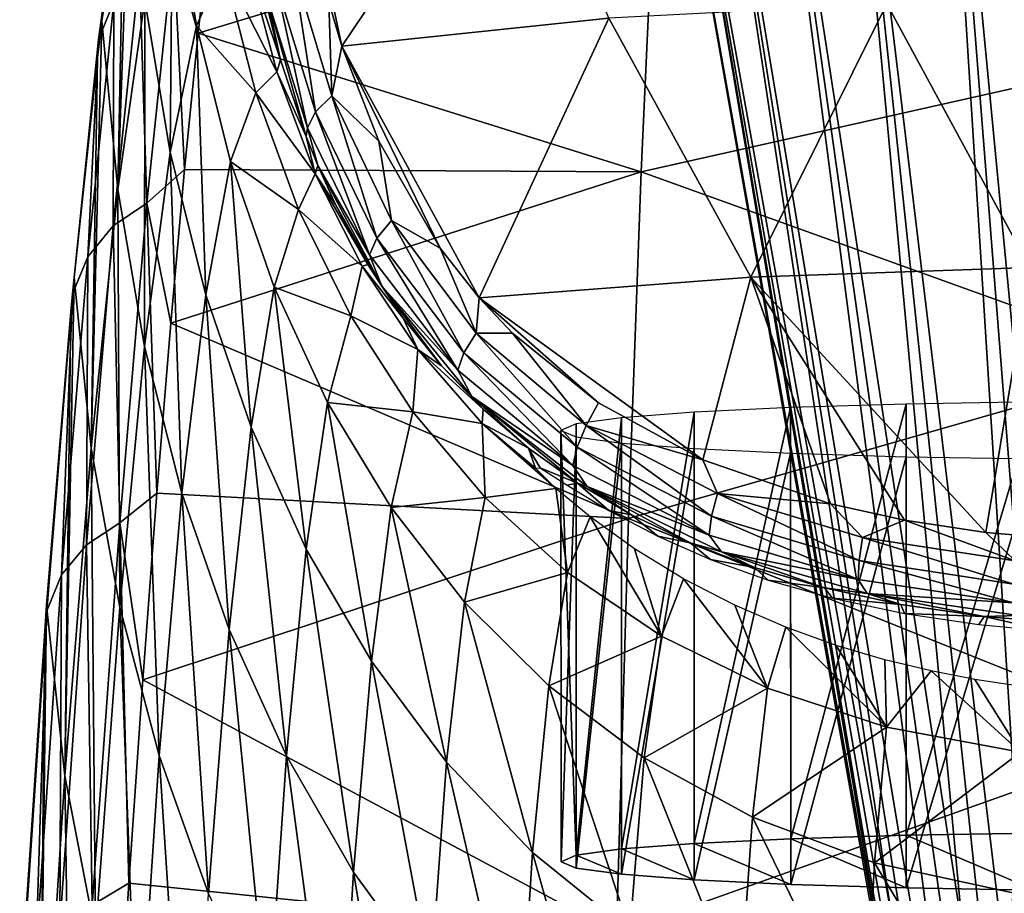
# Model space of a CAD drawing. Header units: millimetres. Extents: x -146 to 149, y -375 to 194.
# Tile 20 of 41: x -23 to -3, y 134 to 151. Entities that reach past the tile are written whole.
import ezdxf

# ---------------------------------------------------------------- set-up
doc = ezdxf.new("R2010")
doc.units = ezdxf.units.MM
doc.header["$LTSCALE"] = 309.490804
for name, color, linetype in [('102', 7, 'CONTINUOUS'), ('103', 7, 'CONTINUOUS'), ('105', 7, 'CONTINUOUS'), ('111', 7, 'CONTINUOUS'), ('119', 7, 'CONTINUOUS'), ('120', 7, 'CONTINUOUS'), ('121', 7, 'CONTINUOUS'), ('127', 7, 'CONTINUOUS')]:
    doc.layers.add(name, color=color, linetype=linetype)

msp = doc.modelspace()

# ---------------------------------------------------------------- linework, layer by layer
at = {"layer": '102', "color": 7, "linetype": 'CONTINUOUS', "true_color": 0xa2afbf}
for points in [[(-17.244, 155.293, 238.509), (-16.311, 150.901, 241.169), (-12.915, 155.955, 240.196), (-17.244, 155.293, 238.509)], [(-16.311, 150.901, 241.169), (-11.056, 151.452, 243.046), (-12.915, 155.955, 240.196), (-16.311, 150.901, 241.169)], [(-16.569, 151.766, 240.673), (-16.311, 150.901, 241.169), (-17.244, 155.293, 238.509), (-16.569, 151.766, 240.673)], [(-5.588, 151.734, 244.205), (-11.056, 151.452, 243.046), (-8.263, 146.357, 245.414), (-5.588, 151.734, 244.205)], [(-2.775, 146.541, 246.169), (-5.588, 151.734, 244.205), (-8.263, 146.357, 245.414), (-2.775, 146.541, 246.169)], [(-0.005, 151.829, 244.595), (-5.588, 151.734, 244.205), (-2.775, 146.541, 246.169), (-0.005, 151.829, 244.595)], [(-11.056, 151.452, 243.046), (-16.311, 150.901, 241.169), (-13.611, 145.947, 243.924), (-11.056, 151.452, 243.046)], [(-8.263, 146.357, 245.414), (-11.056, 151.452, 243.046), (-13.611, 145.947, 243.924), (-8.263, 146.357, 245.414)], [(-13.611, 145.947, 243.924), (-16.311, 150.901, 241.169), (-14.376, 146.924, 243.375), (-13.611, 145.947, 243.924)], [(-14.376, 146.924, 243.375), (-16.311, 150.901, 241.169), (-15.581, 149.029, 242.215), (-14.376, 146.924, 243.375)], [(-2.775, 146.541, 246.169), (-8.263, 146.357, 245.414), (-3.64, 141.324, 246.992), (-2.775, 146.541, 246.169)], [(-1.891, 141.174, 247.13), (-2.775, 146.541, 246.169), (-3.64, 141.324, 246.992), (-1.891, 141.174, 247.13)], [(-8.263, 146.357, 245.414), (-13.611, 145.947, 243.924), (-9.209, 142.759, 245.887), (-8.263, 146.357, 245.414)], [(-6.698, 141.893, 246.522), (-8.263, 146.357, 245.414), (-9.209, 142.759, 245.887), (-6.698, 141.893, 246.522)], [(-3.64, 141.324, 246.992), (-8.263, 146.357, 245.414), (-5.242, 141.567, 246.783), (-3.64, 141.324, 246.992)], [(-5.242, 141.567, 246.783), (-8.263, 146.357, 245.414), (-6.698, 141.893, 246.522), (-5.242, 141.567, 246.783)], [(-9.209, 142.759, 245.887), (-13.611, 145.947, 243.924), (-11.265, 143.882, 245.149), (-9.209, 142.759, 245.887)], [(-11.265, 143.882, 245.149), (-13.611, 145.947, 243.924), (-12.956, 145.252, 244.323), (-11.265, 143.882, 245.149)]]:
    msp.add_3dface(points, dxfattribs=at)
at = {"layer": '103', "color": 7, "linetype": 'CONTINUOUS', "true_color": 0xa2afbf}
for points in [[(0.011, 155.609, 117.123), (0.011, 150.769, 93.675), (-10.175, 153.88, 110.788), (0.011, 155.609, 117.123)], [(-10.175, 153.88, 110.788), (-10.424, 148.428, 86.37), (-19.141, 151.16, 104.194), (-10.175, 153.88, 110.788)], [(-18.884, 153.512, 116.186), (-10.175, 153.88, 110.788), (-19.141, 151.16, 104.194), (-18.884, 153.512, 116.186)], [(-10.175, 153.88, 110.788), (0.011, 150.769, 93.675), (-10.424, 148.428, 86.37), (-10.175, 153.88, 110.788)], [(-19.141, 151.16, 104.194), (-10.424, 148.428, 86.37), (-19.405, 148.472, 92.267), (-19.141, 151.16, 104.194)], [(0.011, 150.769, 93.675), (0.011, 144.667, 70.523), (-10.424, 148.428, 86.37), (0.011, 150.769, 93.675)], [(-19.405, 148.472, 92.267), (-10.424, 148.428, 86.37), (-19.675, 145.451, 80.413), (-19.405, 148.472, 92.267)], [(-10.424, 148.428, 86.37), (-10.669, 141.606, 62.298), (-19.675, 145.451, 80.413), (-10.424, 148.428, 86.37)], [(-10.424, 148.428, 86.37), (0.011, 144.667, 70.523), (-10.669, 141.606, 62.298), (-10.424, 148.428, 86.37)], [(-19.675, 145.451, 80.413), (-10.669, 141.606, 62.298), (-19.949, 142.101, 68.641), (-19.675, 145.451, 80.413)], [(0.011, 144.667, 70.523), (0.012, 137.327, 47.731), (-10.669, 141.606, 62.298), (0.011, 144.667, 70.523)], [(-19.949, 142.101, 68.641), (-10.669, 141.606, 62.298), (-20.225, 138.424, 56.962), (-19.949, 142.101, 68.641)], [(-10.669, 141.606, 62.298), (-10.911, 133.438, 38.648), (-20.225, 138.424, 56.962), (-10.669, 141.606, 62.298)], [(-10.669, 141.606, 62.298), (0.012, 137.327, 47.731), (-10.911, 133.438, 38.648), (-10.669, 141.606, 62.298)], [(-20.225, 138.424, 56.962), (-10.911, 133.438, 38.648), (-20.502, 134.424, 45.385), (-20.225, 138.424, 56.962)], [(0.012, 137.327, 47.731), (0.012, 128.771, 25.368), (-10.911, 133.438, 38.648), (0.012, 137.327, 47.731)], [(-20.502, 134.424, 45.385), (-10.911, 133.438, 38.648), (-20.779, 130.104, 33.917), (-20.502, 134.424, 45.385)]]:
    msp.add_3dface(points, dxfattribs=at)
at = {"layer": '105', "color": 7, "linetype": 'CONTINUOUS', "true_color": 0xa2afbf}
for points in [[(-20.187, 151.812, 146.364), (-20.477, 155.028, 146.002), (-20.721, 148.083, 121.377), (-20.187, 151.812, 146.364)], [(-20.721, 148.083, 121.377), (-20.477, 155.028, 146.002), (-20.593, 154.386, 140.726), (-20.721, 148.083, 121.377)], [(-21.031, 151.394, 120.811), (-20.721, 148.083, 121.377), (-20.593, 154.386, 140.726), (-21.031, 151.394, 120.811)], [(-19.688, 148.806, 146.702), (-19.646, 154.177, 171.531), (-20.187, 151.812, 146.364), (-19.688, 148.806, 146.702)], [(-19.172, 151.303, 171.686), (-19.646, 154.177, 171.531), (-19.688, 148.806, 146.702), (-19.172, 151.303, 171.686)], [(-19.172, 151.303, 171.686), (-18.648, 152.481, 196.797), (-19.646, 154.177, 171.531), (-19.172, 151.303, 171.686)], [(-18.001, 149.985, 196.785), (-18.648, 152.481, 196.797), (-19.172, 151.303, 171.686), (-18.001, 149.985, 196.785)], [(-18.168, 152.578, 221.99), (-18.648, 152.481, 196.797), (-17.589, 150.394, 221.851), (-18.168, 152.578, 221.99)], [(-18.648, 152.481, 196.797), (-18.001, 149.985, 196.785), (-17.589, 150.394, 221.851), (-18.648, 152.481, 196.797)], [(-18.168, 152.578, 221.99), (-17.589, 150.394, 221.851), (-17.517, 150.633, 239.219), (-18.168, 152.578, 221.99)], [(-17.942, 152.336, 238.25), (-18.168, 152.578, 221.99), (-17.517, 150.633, 239.219), (-17.942, 152.336, 238.25)], [(-20.192, 144.99, 121.908), (-20.187, 151.812, 146.364), (-20.721, 148.083, 121.377), (-20.192, 144.99, 121.908)], [(-19.688, 148.806, 146.702), (-20.187, 151.812, 146.364), (-20.192, 144.99, 121.908), (-19.688, 148.806, 146.702)], [(-20.721, 148.083, 121.377), (-21.031, 151.394, 120.811), (-21.247, 142.989, 96.641), (-20.721, 148.083, 121.377)], [(-21.247, 142.989, 96.641), (-21.031, 151.394, 120.811), (-21.12, 150.673, 116.752), (-21.247, 142.989, 96.641)], [(-18.99, 146.003, 147.016), (-19.172, 151.303, 171.686), (-19.688, 148.806, 146.702), (-18.99, 146.003, 147.016)], [(-18.503, 148.631, 171.829), (-18.001, 149.985, 196.785), (-19.172, 151.303, 171.686), (-18.503, 148.631, 171.829)], [(-18.503, 148.631, 171.829), (-19.172, 151.303, 171.686), (-18.99, 146.003, 147.016), (-18.503, 148.631, 171.829)], [(-21.58, 146.349, 95.863), (-21.247, 142.989, 96.641), (-21.12, 150.673, 116.752), (-21.58, 146.349, 95.863)], [(-17.517, 150.633, 239.219), (-17.589, 150.394, 221.851), (-17.011, 149.121, 240.036), (-17.517, 150.633, 239.219)], [(-17.589, 150.394, 221.851), (-18.001, 149.985, 196.785), (-16.838, 148.391, 221.723), (-17.589, 150.394, 221.851)], [(-17.589, 150.394, 221.851), (-16.838, 148.391, 221.723), (-17.011, 149.121, 240.036), (-17.589, 150.394, 221.851)], [(-17.165, 147.688, 196.772), (-18.001, 149.985, 196.785), (-18.503, 148.631, 171.829), (-17.165, 147.688, 196.772)], [(-18.001, 149.985, 196.785), (-17.165, 147.688, 196.772), (-16.838, 148.391, 221.723), (-18.001, 149.985, 196.785)], [(-17.011, 149.121, 240.036), (-16.838, 148.391, 221.723), (-16.782, 148.553, 240.336), (-17.011, 149.121, 240.036)], [(-19.459, 142.104, 122.403), (-19.688, 148.806, 146.702), (-20.192, 144.99, 121.908), (-19.459, 142.104, 122.403)], [(-18.99, 146.003, 147.016), (-19.688, 148.806, 146.702), (-19.459, 142.104, 122.403), (-18.99, 146.003, 147.016)], [(-18.098, 143.4, 147.308), (-18.503, 148.631, 171.829), (-18.99, 146.003, 147.016), (-18.098, 143.4, 147.308)], [(-17.643, 146.158, 171.96), (-17.165, 147.688, 196.772), (-18.503, 148.631, 171.829), (-17.643, 146.158, 171.96)], [(-17.643, 146.158, 171.96), (-18.503, 148.631, 171.829), (-18.098, 143.4, 147.308), (-17.643, 146.158, 171.96)], [(-16.782, 148.553, 240.336), (-16.838, 148.391, 221.723), (-16.435, 147.786, 240.734), (-16.782, 148.553, 240.336)], [(-16.838, 148.391, 221.723), (-17.165, 147.688, 196.772), (-15.915, 146.569, 221.605), (-16.838, 148.391, 221.723)], [(-16.838, 148.391, 221.723), (-15.915, 146.569, 221.605), (-15.799, 146.603, 241.341), (-16.838, 148.391, 221.723)], [(-16.435, 147.786, 240.734), (-16.838, 148.391, 221.723), (-15.799, 146.603, 241.341), (-16.435, 147.786, 240.734)], [(-20.683, 139.857, 97.368), (-20.721, 148.083, 121.377), (-21.247, 142.989, 96.641), (-20.683, 139.857, 97.368)], [(-20.192, 144.99, 121.908), (-20.721, 148.083, 121.377), (-20.683, 139.857, 97.368), (-20.192, 144.99, 121.908)], [(-16.137, 145.593, 196.76), (-17.165, 147.688, 196.772), (-17.643, 146.158, 171.96), (-16.137, 145.593, 196.76)], [(-17.165, 147.688, 196.772), (-16.137, 145.593, 196.76), (-15.915, 146.569, 221.605), (-17.165, 147.688, 196.772)], [(-15.915, 146.569, 221.605), (-16.137, 145.593, 196.76), (-14.819, 144.929, 221.498), (-15.915, 146.569, 221.605)], [(-15.799, 146.603, 241.341), (-15.915, 146.569, 221.605), (-15.103, 145.55, 241.881), (-15.799, 146.603, 241.341)], [(-15.915, 146.569, 221.605), (-14.819, 144.929, 221.498), (-15.103, 145.55, 241.881), (-15.915, 146.569, 221.605)], [(-21.247, 142.989, 96.641), (-21.58, 146.349, 95.863), (-21.76, 136.537, 72.229), (-21.247, 142.989, 96.641)], [(-21.76, 136.537, 72.229), (-21.58, 146.349, 95.863), (-21.643, 145.672, 92.986), (-21.76, 136.537, 72.229)], [(-17.013, 140.998, 147.576), (-17.643, 146.158, 171.96), (-18.098, 143.4, 147.308), (-17.013, 140.998, 147.576)], [(-16.591, 143.886, 172.08), (-16.137, 145.593, 196.76), (-17.643, 146.158, 171.96), (-16.591, 143.886, 172.08)], [(-16.591, 143.886, 172.08), (-17.643, 146.158, 171.96), (-17.013, 140.998, 147.576), (-16.591, 143.886, 172.08)], [(-18.529, 139.418, 122.863), (-18.99, 146.003, 147.016), (-19.459, 142.104, 122.403), (-18.529, 139.418, 122.863)], [(-18.098, 143.4, 147.308), (-18.99, 146.003, 147.016), (-18.529, 139.418, 122.863), (-18.098, 143.4, 147.308)], [(-22.12, 139.897, 71.241), (-21.76, 136.537, 72.229), (-21.643, 145.672, 92.986), (-22.12, 139.897, 71.241)], [(-14.915, 143.701, 196.748), (-16.137, 145.593, 196.76), (-16.591, 143.886, 172.08), (-14.915, 143.701, 196.748)], [(-16.137, 145.593, 196.76), (-14.915, 143.701, 196.748), (-14.819, 144.929, 221.498), (-16.137, 145.593, 196.76)], [(-15.103, 145.55, 241.881), (-14.819, 144.929, 221.498), (-14.348, 144.606, 242.372), (-15.103, 145.55, 241.881)], [(-19.908, 136.935, 98.046), (-20.192, 144.99, 121.908), (-20.683, 139.857, 97.368), (-19.908, 136.935, 98.046)], [(-19.459, 142.104, 122.403), (-20.192, 144.99, 121.908), (-19.908, 136.935, 98.046), (-19.459, 142.104, 122.403)], [(-14.819, 144.929, 221.498), (-14.915, 143.701, 196.748), (-13.548, 143.47, 221.402), (-14.819, 144.929, 221.498)], [(-14.819, 144.929, 221.498), (-13.548, 143.47, 221.402), (-13.53, 143.757, 242.825), (-14.819, 144.929, 221.498)], [(-14.348, 144.606, 242.372), (-14.819, 144.929, 221.498), (-13.53, 143.757, 242.825), (-14.348, 144.606, 242.372)], [(-15.731, 138.797, 147.822), (-16.591, 143.886, 172.08), (-17.013, 140.998, 147.576), (-15.731, 138.797, 147.822)], [(-15.343, 141.817, 172.189), (-14.915, 143.701, 196.748), (-16.591, 143.886, 172.08), (-15.343, 141.817, 172.189)], [(-15.343, 141.817, 172.189), (-16.591, 143.886, 172.08), (-15.731, 138.797, 147.822), (-15.343, 141.817, 172.189)], [(-13.53, 143.757, 242.825), (-13.548, 143.47, 221.402), (-12.641, 142.99, 243.25), (-13.53, 143.757, 242.825)], [(-13.495, 142.015, 196.737), (-14.915, 143.701, 196.748), (-15.343, 141.817, 172.189), (-13.495, 142.015, 196.737)], [(-14.915, 143.701, 196.748), (-13.495, 142.015, 196.737), (-13.548, 143.47, 221.402), (-14.915, 143.701, 196.748)], [(-17.404, 136.93, 123.29), (-18.098, 143.4, 147.308), (-18.529, 139.418, 122.863), (-17.404, 136.93, 123.29)], [(-17.013, 140.998, 147.576), (-18.098, 143.4, 147.308), (-17.404, 136.93, 123.29), (-17.013, 140.998, 147.576)], [(-13.548, 143.47, 221.402), (-13.495, 142.015, 196.737), (-12.101, 142.196, 221.307), (-13.548, 143.47, 221.402)], [(-13.548, 143.47, 221.402), (-12.101, 142.196, 221.307), (-12.13, 142.222, 221.413), (-13.548, 143.47, 221.402)], [(-13.548, 143.47, 221.402), (-12.13, 142.222, 221.413), (-12.499, 142.596, 223.72), (-13.548, 143.47, 221.402)], [(-12.641, 142.99, 243.25), (-13.548, 143.47, 221.402), (-12.499, 142.596, 223.72), (-12.641, 142.99, 243.25)], [(-21.156, 133.414, 73.148), (-21.247, 142.989, 96.641), (-21.76, 136.537, 72.229), (-21.156, 133.414, 73.148)], [(-20.683, 139.857, 97.368), (-21.247, 142.989, 96.641), (-21.156, 133.414, 73.148), (-20.683, 139.857, 97.368)], [(-11.673, 142.296, 243.653), (-12.641, 142.99, 243.25), (-12.411, 142.598, 226.136), (-11.673, 142.296, 243.653)], [(-12.411, 142.598, 226.136), (-12.641, 142.99, 243.25), (-12.499, 142.596, 223.72), (-12.411, 142.598, 226.136)], [(-11.88, 142.256, 228.418), (-11.673, 142.296, 243.653), (-12.411, 142.598, 226.136), (-11.88, 142.256, 228.418)], [(-13.495, 142.015, 196.737), (-11.869, 140.54, 196.726), (-12.101, 142.196, 221.307), (-13.495, 142.015, 196.737)], [(-12.101, 142.196, 221.307), (-11.869, 140.54, 196.726), (-11.429, 141.634, 219.453), (-12.101, 142.196, 221.307)], [(-11.062, 141.759, 230.336), (-11.673, 142.296, 243.653), (-11.88, 142.256, 228.418), (-11.062, 141.759, 230.336)], [(-10.614, 141.673, 244.036), (-11.673, 142.296, 243.653), (-11.062, 141.759, 230.336), (-10.614, 141.673, 244.036)], [(-18.934, 134.212, 98.678), (-19.459, 142.104, 122.403), (-19.908, 136.935, 98.046), (-18.934, 134.212, 98.678)], [(-18.529, 139.418, 122.863), (-19.459, 142.104, 122.403), (-18.934, 134.212, 98.678), (-18.529, 139.418, 122.863)], [(-13.896, 139.956, 172.286), (-13.495, 142.015, 196.737), (-15.343, 141.817, 172.189), (-13.896, 139.956, 172.286)], [(-11.869, 140.54, 196.726), (-13.495, 142.015, 196.737), (-13.896, 139.956, 172.286), (-11.869, 140.54, 196.726)], [(-14.251, 136.803, 148.043), (-15.343, 141.817, 172.189), (-15.731, 138.797, 147.822), (-14.251, 136.803, 148.043)], [(-13.896, 139.956, 172.286), (-15.343, 141.817, 172.189), (-14.251, 136.803, 148.043), (-13.896, 139.956, 172.286)], [(-11.869, 140.54, 196.726), (-10.023, 139.285, 196.716), (-11.429, 141.634, 219.453), (-11.869, 140.54, 196.726)], [(-11.429, 141.634, 219.453), (-10.023, 139.285, 196.716), (-10.552, 141.006, 217.881), (-11.429, 141.634, 219.453)], [(-10.096, 141.252, 231.882), (-10.614, 141.673, 244.036), (-11.062, 141.759, 230.336), (-10.096, 141.252, 231.882)], [(-9.457, 141.121, 244.398), (-10.614, 141.673, 244.036), (-10.096, 141.252, 231.882), (-9.457, 141.121, 244.398)], [(-9.061, 140.798, 233.129), (-9.457, 141.121, 244.398), (-10.096, 141.252, 231.882), (-9.061, 140.798, 233.129)], [(-8.195, 140.641, 244.734), (-9.457, 141.121, 244.398), (-9.061, 140.798, 233.129), (-8.195, 140.641, 244.734)], [(-16.083, 134.643, 123.681), (-17.013, 140.998, 147.576), (-17.404, 136.93, 123.29), (-16.083, 134.643, 123.681)], [(-15.731, 138.797, 147.822), (-17.013, 140.998, 147.576), (-16.083, 134.643, 123.681), (-15.731, 138.797, 147.822)], [(-10.552, 141.006, 217.881), (-10.023, 139.285, 196.716), (-9.587, 140.416, 216.612), (-10.552, 141.006, 217.881)], [(-7.926, 140.391, 234.191), (-8.195, 140.641, 244.734), (-9.061, 140.798, 233.129), (-7.926, 140.391, 234.191)], [(-12.241, 138.31, 172.371), (-11.869, 140.54, 196.726), (-13.896, 139.956, 172.286), (-12.241, 138.31, 172.371)], [(-10.023, 139.285, 196.716), (-11.869, 140.54, 196.726), (-12.241, 138.31, 172.371), (-10.023, 139.285, 196.716)], [(-6.816, 140.237, 245.039), (-8.195, 140.641, 244.734), (-7.926, 140.391, 234.191), (-6.816, 140.237, 245.039)], [(-10.023, 139.285, 196.716), (-7.939, 138.264, 196.707), (-9.587, 140.416, 216.612), (-10.023, 139.285, 196.716)], [(-9.587, 140.416, 216.612), (-7.939, 138.264, 196.707), (-8.583, 139.898, 215.586), (-9.587, 140.416, 216.612)], [(-6.655, 140.032, 235.115), (-6.816, 140.237, 245.039), (-7.926, 140.391, 234.191), (-6.655, 140.032, 235.115)], [(-5.311, 139.913, 245.304), (-6.816, 140.237, 245.039), (-6.655, 140.032, 235.115), (-5.311, 139.913, 245.304)], [(-21.76, 136.537, 72.229), (-22.12, 139.897, 71.241), (-22.258, 128.735, 48.214), (-21.76, 136.537, 72.229)], [(-22.258, 128.735, 48.214), (-22.12, 139.897, 71.241), (-22.158, 139.384, 69.502), (-22.258, 128.735, 48.214)], [(-12.562, 135.025, 148.24), (-13.896, 139.956, 172.286), (-14.251, 136.803, 148.043), (-12.562, 135.025, 148.24)], [(-12.241, 138.31, 172.371), (-13.896, 139.956, 172.286), (-12.562, 135.025, 148.24), (-12.241, 138.31, 172.371)], [(-8.583, 139.898, 215.586), (-7.939, 138.264, 196.707), (-7.574, 139.462, 214.761), (-8.583, 139.898, 215.586)], [(-5.241, 139.733, 235.889), (-5.311, 139.913, 245.304), (-6.655, 140.032, 235.115), (-5.241, 139.733, 235.889)], [(-3.673, 139.674, 245.514), (-5.311, 139.913, 245.304), (-5.241, 139.733, 235.889), (-3.673, 139.674, 245.514)], [(-20.334, 130.502, 74.005), (-20.683, 139.857, 97.368), (-21.156, 133.414, 73.148), (-20.334, 130.502, 74.005)], [(-19.908, 136.935, 98.046), (-20.683, 139.857, 97.368), (-20.334, 130.502, 74.005), (-19.908, 136.935, 98.046)], [(-3.776, 139.517, 236.464), (-3.673, 139.674, 245.514), (-5.241, 139.733, 235.889), (-3.776, 139.517, 236.464)], [(-2.401, 139.388, 236.82), (-3.673, 139.674, 245.514), (-3.776, 139.517, 236.464), (-2.401, 139.388, 236.82)], [(-1.901, 139.527, 245.655), (-3.673, 139.674, 245.514), (-2.401, 139.388, 236.82), (-1.901, 139.527, 245.655)], [(-22.65, 132.046, 47.028), (-22.258, 128.735, 48.214), (-22.158, 139.384, 69.502), (-22.65, 132.046, 47.028)], [(-17.764, 131.686, 99.265), (-18.529, 139.418, 122.863), (-18.934, 134.212, 98.678), (-17.764, 131.686, 99.265)], [(-17.404, 136.93, 123.29), (-18.529, 139.418, 122.863), (-17.764, 131.686, 99.265), (-17.404, 136.93, 123.29)], [(-7.939, 138.264, 196.707), (-5.595, 137.495, 196.7), (-7.574, 139.462, 214.761), (-7.939, 138.264, 196.707)], [(-7.574, 139.462, 214.761), (-5.595, 137.495, 196.7), (-6.584, 139.105, 214.105), (-7.574, 139.462, 214.761)], [(-10.361, 136.892, 172.443), (-10.023, 139.285, 196.716), (-12.241, 138.31, 172.371), (-10.361, 136.892, 172.443)], [(-7.939, 138.264, 196.707), (-10.023, 139.285, 196.716), (-10.361, 136.892, 172.443), (-7.939, 138.264, 196.707)], [(-6.584, 139.105, 214.105), (-5.595, 137.495, 196.7), (-5.629, 138.821, 213.588), (-6.584, 139.105, 214.105)], [(-14.564, 132.559, 124.038), (-15.731, 138.797, 147.822), (-16.083, 134.643, 123.681), (-14.564, 132.559, 124.038)], [(-14.251, 136.803, 148.043), (-15.731, 138.797, 147.822), (-14.564, 132.559, 124.038), (-14.251, 136.803, 148.043)], [(-5.629, 138.821, 213.588), (-5.595, 137.495, 196.7), (-4.718, 138.601, 213.188), (-5.629, 138.821, 213.588)], [(-5.595, 137.495, 196.7), (-2.961, 137.006, 196.696), (-4.718, 138.601, 213.188), (-5.595, 137.495, 196.7)], [(-4.718, 138.601, 213.188), (-2.961, 137.006, 196.696), (-3.861, 138.435, 212.886), (-4.718, 138.601, 213.188)], [(-3.861, 138.435, 212.886), (-2.961, 137.006, 196.696), (-3.068, 138.314, 212.664), (-3.861, 138.435, 212.886)], [(-10.647, 133.477, 148.411), (-12.241, 138.31, 172.371), (-12.562, 135.025, 148.24), (-10.647, 133.477, 148.411)], [(-10.361, 136.892, 172.443), (-12.241, 138.31, 172.371), (-10.647, 133.477, 148.411), (-10.361, 136.892, 172.443)], [(-8.235, 135.72, 172.502), (-7.939, 138.264, 196.707), (-10.361, 136.892, 172.443), (-8.235, 135.72, 172.502)], [(-5.595, 137.495, 196.7), (-7.939, 138.264, 196.707), (-8.235, 135.72, 172.502), (-5.595, 137.495, 196.7)], [(-5.832, 134.822, 172.548), (-5.595, 137.495, 196.7), (-8.235, 135.72, 172.502), (-5.832, 134.822, 172.548)], [(-2.961, 137.006, 196.696), (-5.595, 137.495, 196.7), (-5.832, 134.822, 172.548), (-2.961, 137.006, 196.696)], [(-3.108, 134.236, 172.577), (-2.961, 137.006, 196.696), (-5.832, 134.822, 172.548), (-3.108, 134.236, 172.577)], [(-19.31, 127.789, 74.804), (-19.908, 136.935, 98.046), (-20.334, 130.502, 74.005), (-19.31, 127.789, 74.804)], [(-18.934, 134.212, 98.678), (-19.908, 136.935, 98.046), (-19.31, 127.789, 74.804), (-18.934, 134.212, 98.678)], [(-16.398, 129.356, 99.805), (-17.404, 136.93, 123.29), (-17.764, 131.686, 99.265), (-16.398, 129.356, 99.805)], [(-16.083, 134.643, 123.681), (-17.404, 136.93, 123.29), (-16.398, 129.356, 99.805), (-16.083, 134.643, 123.681)], [(-12.837, 130.687, 124.357), (-14.251, 136.803, 148.043), (-14.564, 132.559, 124.038), (-12.837, 130.687, 124.357)], [(-12.562, 135.025, 148.24), (-14.251, 136.803, 148.043), (-12.837, 130.687, 124.357), (-12.562, 135.025, 148.24)], [(-8.481, 132.182, 148.554), (-10.361, 136.892, 172.443), (-10.647, 133.477, 148.411), (-8.481, 132.182, 148.554)], [(-8.235, 135.72, 172.502), (-10.361, 136.892, 172.443), (-8.481, 132.182, 148.554), (-8.235, 135.72, 172.502)], [(-21.607, 125.669, 49.314), (-21.76, 136.537, 72.229), (-22.258, 128.735, 48.214), (-21.607, 125.669, 49.314)], [(-21.156, 133.414, 73.148), (-21.76, 136.537, 72.229), (-21.607, 125.669, 49.314), (-21.156, 133.414, 73.148)], [(-6.027, 131.173, 148.664), (-8.235, 135.72, 172.502), (-8.481, 132.182, 148.554), (-6.027, 131.173, 148.664)], [(-5.832, 134.822, 172.548), (-8.235, 135.72, 172.502), (-6.027, 131.173, 148.664), (-5.832, 134.822, 172.548)], [(-10.885, 129.045, 124.637), (-12.562, 135.025, 148.24), (-12.837, 130.687, 124.357), (-10.885, 129.045, 124.637)], [(-10.647, 133.477, 148.411), (-12.562, 135.025, 148.24), (-10.885, 129.045, 124.637), (-10.647, 133.477, 148.411)], [(-14.836, 127.224, 100.299), (-16.083, 134.643, 123.681), (-16.398, 129.356, 99.805), (-14.836, 127.224, 100.299)], [(-14.564, 132.559, 124.038), (-16.083, 134.643, 123.681), (-14.836, 127.224, 100.299), (-14.564, 132.559, 124.038)], [(-3.229, 130.502, 148.737), (-5.832, 134.822, 172.548), (-6.027, 131.173, 148.664), (-3.229, 130.502, 148.737)], [(-3.108, 134.236, 172.577), (-5.832, 134.822, 172.548), (-3.229, 130.502, 148.737), (-3.108, 134.236, 172.577)]]:
    msp.add_3dface(points, dxfattribs=at)
at = {"layer": '111', "color": 7, "linetype": 'CONTINUOUS', "true_color": 0xa2afbf}
for points in [[(-21.097, 151.031, 114.248), (-21.031, 151.394, 120.811), (-20.582, 154.799, 137.714), (-21.097, 151.031, 114.248)], [(-21.097, 151.031, 114.248), (-20.582, 154.799, 137.714), (-20.796, 151.772, 114.103), (-21.097, 151.031, 114.248)], [(-21.031, 151.394, 120.811), (-20.593, 154.386, 140.726), (-20.582, 154.799, 137.714), (-21.031, 151.394, 120.811)], [(-18.884, 153.512, 116.186), (-19.141, 151.16, 104.194), (-19.621, 152.845, 113.876), (-18.884, 153.512, 116.186)], [(-20.146, 147.81, 90.548), (-20.29, 152.394, 113.975), (-19.621, 152.845, 113.876), (-20.146, 147.81, 90.548)], [(-19.405, 148.472, 92.267), (-20.146, 147.81, 90.548), (-19.621, 152.845, 113.876), (-19.405, 148.472, 92.267)], [(-19.141, 151.16, 104.194), (-19.405, 148.472, 92.267), (-19.621, 152.845, 113.876), (-19.141, 151.16, 104.194)], [(-20.81, 147.365, 90.671), (-20.796, 151.772, 114.103), (-20.29, 152.394, 113.975), (-20.81, 147.365, 90.671)], [(-20.81, 147.365, 90.671), (-20.29, 152.394, 113.975), (-20.146, 147.81, 90.548), (-20.81, 147.365, 90.671)], [(-21.311, 146.754, 90.832), (-21.097, 151.031, 114.248), (-20.796, 151.772, 114.103), (-21.311, 146.754, 90.832)], [(-21.311, 146.754, 90.832), (-20.796, 151.772, 114.103), (-20.81, 147.365, 90.671), (-21.311, 146.754, 90.832)], [(-21.12, 150.673, 116.752), (-21.031, 151.394, 120.811), (-21.097, 151.031, 114.248), (-21.12, 150.673, 116.752)], [(-21.61, 146.025, 91.016), (-21.58, 146.349, 95.863), (-21.097, 151.031, 114.248), (-21.61, 146.025, 91.016)], [(-21.61, 146.025, 91.016), (-21.097, 151.031, 114.248), (-21.311, 146.754, 90.832), (-21.61, 146.025, 91.016)], [(-21.58, 146.349, 95.863), (-21.12, 150.673, 116.752), (-21.097, 151.031, 114.248), (-21.58, 146.349, 95.863)], [(-19.405, 148.472, 92.267), (-19.675, 145.451, 80.413), (-20.146, 147.81, 90.548), (-19.405, 148.472, 92.267)], [(-20.683, 141.519, 67.528), (-20.81, 147.365, 90.671), (-20.146, 147.81, 90.548), (-20.683, 141.519, 67.528)], [(-19.949, 142.101, 68.641), (-20.683, 141.519, 67.528), (-20.146, 147.81, 90.548), (-19.949, 142.101, 68.641)], [(-19.675, 145.451, 80.413), (-19.949, 142.101, 68.641), (-20.146, 147.81, 90.548), (-19.675, 145.451, 80.413)], [(-21.335, 141.087, 67.674), (-21.311, 146.754, 90.832), (-20.81, 147.365, 90.671), (-21.335, 141.087, 67.674)], [(-21.335, 141.087, 67.674), (-20.81, 147.365, 90.671), (-20.683, 141.519, 67.528), (-21.335, 141.087, 67.674)], [(-21.826, 140.493, 67.864), (-21.61, 146.025, 91.016), (-21.311, 146.754, 90.832), (-21.826, 140.493, 67.864)], [(-21.826, 140.493, 67.864), (-21.311, 146.754, 90.832), (-21.335, 141.087, 67.674), (-21.826, 140.493, 67.864)], [(-21.643, 145.672, 92.986), (-21.58, 146.349, 95.863), (-21.61, 146.025, 91.016), (-21.643, 145.672, 92.986)], [(-22.12, 139.897, 71.241), (-21.643, 145.672, 92.986), (-21.61, 146.025, 91.016), (-22.12, 139.897, 71.241)], [(-22.116, 139.786, 68.083), (-22.12, 139.897, 71.241), (-21.61, 146.025, 91.016), (-22.116, 139.786, 68.083)], [(-22.116, 139.786, 68.083), (-21.61, 146.025, 91.016), (-21.826, 140.493, 67.864), (-22.116, 139.786, 68.083)], [(-19.949, 142.101, 68.641), (-20.225, 138.424, 56.962), (-20.683, 141.519, 67.528), (-19.949, 142.101, 68.641)], [(-21.225, 133.992, 44.884), (-21.335, 141.087, 67.674), (-20.683, 141.519, 67.528), (-21.225, 133.992, 44.884)], [(-20.502, 134.424, 45.385), (-21.225, 133.992, 44.884), (-20.683, 141.519, 67.528), (-20.502, 134.424, 45.385)], [(-20.225, 138.424, 56.962), (-20.502, 134.424, 45.385), (-20.683, 141.519, 67.528), (-20.225, 138.424, 56.962)], [(-21.858, 133.575, 45.049), (-21.826, 140.493, 67.864), (-21.335, 141.087, 67.674), (-21.858, 133.575, 45.049)], [(-21.858, 133.575, 45.049), (-21.335, 141.087, 67.674), (-21.225, 133.992, 44.884), (-21.858, 133.575, 45.049)], [(-22.335, 133.005, 45.266), (-22.116, 139.786, 68.083), (-21.826, 140.493, 67.864), (-22.335, 133.005, 45.266)], [(-22.335, 133.005, 45.266), (-21.826, 140.493, 67.864), (-21.858, 133.575, 45.049), (-22.335, 133.005, 45.266)], [(-22.158, 139.384, 69.502), (-22.12, 139.897, 71.241), (-22.116, 139.786, 68.083), (-22.158, 139.384, 69.502)], [(-22.65, 132.046, 47.028), (-22.158, 139.384, 69.502), (-22.116, 139.786, 68.083), (-22.65, 132.046, 47.028)], [(-22.615, 132.326, 45.517), (-22.65, 132.046, 47.028), (-22.116, 139.786, 68.083), (-22.615, 132.326, 45.517)], [(-22.615, 132.326, 45.517), (-22.116, 139.786, 68.083), (-22.335, 133.005, 45.266), (-22.615, 132.326, 45.517)], [(-20.502, 134.424, 45.385), (-20.779, 130.104, 33.917), (-21.225, 133.992, 44.884), (-20.502, 134.424, 45.385)]]:
    msp.add_3dface(points, dxfattribs=at)
at = {"layer": '119', "color": 7, "linetype": 'CONTINUOUS', "true_color": 0xa2afbf}
for points in [[(-17.616, 152.18, 239.488), (-16.829, 149.607, 241.002), (-17.278, 152.485, 239.859), (-17.616, 152.18, 239.488)], [(-16.569, 151.766, 240.673), (-17.278, 152.485, 239.859), (-16.51, 149.924, 241.347), (-16.569, 151.766, 240.673)], [(-17.278, 152.485, 239.859), (-16.829, 149.607, 241.002), (-16.51, 149.924, 241.347), (-17.278, 152.485, 239.859)], [(-17.942, 152.336, 238.25), (-17.517, 150.633, 239.219), (-17.781, 151.858, 239.029), (-17.942, 152.336, 238.25)], [(-17.781, 151.858, 239.029), (-16.986, 149.291, 240.56), (-17.616, 152.18, 239.488), (-17.781, 151.858, 239.029)], [(-17.616, 152.18, 239.488), (-16.986, 149.291, 240.56), (-16.829, 149.607, 241.002), (-17.616, 152.18, 239.488)], [(-17.517, 150.633, 239.219), (-17.011, 149.121, 240.036), (-17.781, 151.858, 239.029), (-17.517, 150.633, 239.219)], [(-17.781, 151.858, 239.029), (-17.011, 149.121, 240.036), (-16.986, 149.291, 240.56), (-17.781, 151.858, 239.029)], [(-16.311, 150.901, 241.169), (-16.569, 151.766, 240.673), (-16.51, 149.924, 241.347), (-16.311, 150.901, 241.169)], [(-15.581, 149.029, 242.215), (-16.311, 150.901, 241.169), (-16.51, 149.924, 241.347), (-15.581, 149.029, 242.215)], [(-16.829, 149.607, 241.002), (-15.624, 147.119, 242.406), (-16.51, 149.924, 241.347), (-16.829, 149.607, 241.002)], [(-15.581, 149.029, 242.215), (-16.51, 149.924, 241.347), (-15.336, 147.467, 242.718), (-15.581, 149.029, 242.215)], [(-16.51, 149.924, 241.347), (-15.624, 147.119, 242.406), (-15.336, 147.467, 242.718), (-16.51, 149.924, 241.347)], [(-16.986, 149.291, 240.56), (-15.767, 146.796, 241.988), (-16.829, 149.607, 241.002), (-16.986, 149.291, 240.56)], [(-16.829, 149.607, 241.002), (-15.767, 146.796, 241.988), (-15.624, 147.119, 242.406), (-16.829, 149.607, 241.002)], [(-17.011, 149.121, 240.036), (-16.782, 148.553, 240.336), (-16.986, 149.291, 240.56), (-17.011, 149.121, 240.036)], [(-16.986, 149.291, 240.56), (-16.782, 148.553, 240.336), (-15.767, 146.796, 241.988), (-16.986, 149.291, 240.56)], [(-14.376, 146.924, 243.375), (-15.581, 149.029, 242.215), (-15.336, 147.467, 242.718), (-14.376, 146.924, 243.375)], [(-16.782, 148.553, 240.336), (-16.435, 147.786, 240.734), (-15.524, 146.174, 241.714), (-16.782, 148.553, 240.336)], [(-16.782, 148.553, 240.336), (-15.524, 146.174, 241.714), (-15.767, 146.796, 241.988), (-16.782, 148.553, 240.336)], [(-16.435, 147.786, 240.734), (-15.799, 146.603, 241.341), (-15.524, 146.174, 241.714), (-16.435, 147.786, 240.734)], [(-15.624, 147.119, 242.406), (-13.913, 144.864, 243.692), (-15.336, 147.467, 242.718), (-15.624, 147.119, 242.406)], [(-14.376, 146.924, 243.375), (-15.336, 147.467, 242.718), (-13.672, 145.252, 243.967), (-14.376, 146.924, 243.375)], [(-15.336, 147.467, 242.718), (-13.913, 144.864, 243.692), (-13.672, 145.252, 243.967), (-15.336, 147.467, 242.718)], [(-15.767, 146.796, 241.988), (-14.028, 144.522, 243.302), (-15.624, 147.119, 242.406), (-15.767, 146.796, 241.988)], [(-15.624, 147.119, 242.406), (-14.028, 144.522, 243.302), (-13.913, 144.864, 243.692), (-15.624, 147.119, 242.406)], [(-13.611, 145.947, 243.924), (-14.376, 146.924, 243.375), (-13.672, 145.252, 243.967), (-13.611, 145.947, 243.924)], [(-15.767, 146.796, 241.988), (-15.524, 146.174, 241.714), (-14.028, 144.522, 243.302), (-15.767, 146.796, 241.988)], [(-15.799, 146.603, 241.341), (-15.103, 145.55, 241.881), (-15.524, 146.174, 241.714), (-15.799, 146.603, 241.341)], [(-15.103, 145.55, 241.881), (-14.348, 144.606, 242.372), (-15.524, 146.174, 241.714), (-15.103, 145.55, 241.881)], [(-15.524, 146.174, 241.714), (-14.348, 144.606, 242.372), (-13.753, 144.006, 242.991), (-15.524, 146.174, 241.714)], [(-15.524, 146.174, 241.714), (-13.753, 144.006, 242.991), (-14.028, 144.522, 243.302), (-15.524, 146.174, 241.714)], [(-12.956, 145.252, 244.323), (-13.611, 145.947, 243.924), (-13.672, 145.252, 243.967), (-12.956, 145.252, 244.323)], [(-13.913, 144.864, 243.692), (-11.684, 143.007, 244.823), (-13.672, 145.252, 243.967), (-13.913, 144.864, 243.692)], [(-12.956, 145.252, 244.323), (-13.672, 145.252, 243.967), (-11.505, 143.432, 245.063), (-12.956, 145.252, 244.323)], [(-13.672, 145.252, 243.967), (-11.684, 143.007, 244.823), (-11.505, 143.432, 245.063), (-13.672, 145.252, 243.967)], [(-11.265, 143.882, 245.149), (-12.956, 145.252, 244.323), (-11.505, 143.432, 245.063), (-11.265, 143.882, 245.149)], [(-14.028, 144.522, 243.302), (-11.765, 142.648, 244.458), (-13.913, 144.864, 243.692), (-14.028, 144.522, 243.302)], [(-13.913, 144.864, 243.692), (-11.765, 142.648, 244.458), (-11.684, 143.007, 244.823), (-13.913, 144.864, 243.692)], [(-14.348, 144.606, 242.372), (-13.53, 143.757, 242.825), (-13.753, 144.006, 242.991), (-14.348, 144.606, 242.372)], [(-14.028, 144.522, 243.302), (-13.753, 144.006, 242.991), (-11.765, 142.648, 244.458), (-14.028, 144.522, 243.302)], [(-13.53, 143.757, 242.825), (-12.641, 142.99, 243.25), (-13.753, 144.006, 242.991), (-13.53, 143.757, 242.825)], [(-12.641, 142.99, 243.25), (-11.673, 142.296, 243.653), (-13.753, 144.006, 242.991), (-12.641, 142.99, 243.25)], [(-13.753, 144.006, 242.991), (-11.673, 142.296, 243.653), (-11.487, 142.233, 244.112), (-13.753, 144.006, 242.991)], [(-13.753, 144.006, 242.991), (-11.487, 142.233, 244.112), (-11.765, 142.648, 244.458), (-13.753, 144.006, 242.991)], [(-9.209, 142.759, 245.887), (-11.265, 143.882, 245.149), (-11.505, 143.432, 245.063), (-9.209, 142.759, 245.887)], [(-11.684, 143.007, 244.823), (-9.039, 141.646, 245.745), (-11.505, 143.432, 245.063), (-11.684, 143.007, 244.823)], [(-9.209, 142.759, 245.887), (-11.505, 143.432, 245.063), (-8.923, 142.093, 245.96), (-9.209, 142.759, 245.887)], [(-11.505, 143.432, 245.063), (-9.039, 141.646, 245.745), (-8.923, 142.093, 245.96), (-11.505, 143.432, 245.063)], [(-11.765, 142.648, 244.458), (-9.085, 141.278, 245.399), (-11.684, 143.007, 244.823), (-11.765, 142.648, 244.458)], [(-11.684, 143.007, 244.823), (-9.085, 141.278, 245.399), (-9.039, 141.646, 245.745), (-11.684, 143.007, 244.823)], [(-11.765, 142.648, 244.458), (-11.487, 142.233, 244.112), (-9.085, 141.278, 245.399), (-11.765, 142.648, 244.458)], [(-6.698, 141.893, 246.522), (-9.209, 142.759, 245.887), (-8.923, 142.093, 245.96), (-6.698, 141.893, 246.522)], [(-11.673, 142.296, 243.653), (-10.614, 141.673, 244.036), (-11.487, 142.233, 244.112), (-11.673, 142.296, 243.653)], [(-10.614, 141.673, 244.036), (-9.457, 141.121, 244.398), (-11.487, 142.233, 244.112), (-10.614, 141.673, 244.036)], [(-11.487, 142.233, 244.112), (-9.457, 141.121, 244.398), (-8.843, 140.946, 245.018), (-11.487, 142.233, 244.112)], [(-11.487, 142.233, 244.112), (-8.843, 140.946, 245.018), (-9.085, 141.278, 245.399), (-11.487, 142.233, 244.112)], [(-9.039, 141.646, 245.745), (-6.133, 140.773, 246.417), (-8.923, 142.093, 245.96), (-9.039, 141.646, 245.745)], [(-6.698, 141.893, 246.522), (-8.923, 142.093, 245.96), (-6.069, 141.229, 246.617), (-6.698, 141.893, 246.522)], [(-8.923, 142.093, 245.96), (-6.133, 140.773, 246.417), (-6.069, 141.229, 246.617), (-8.923, 142.093, 245.96)], [(-5.242, 141.567, 246.783), (-6.698, 141.893, 246.522), (-6.069, 141.229, 246.617), (-5.242, 141.567, 246.783)], [(-9.085, 141.278, 245.399), (-6.152, 140.403, 246.081), (-9.039, 141.646, 245.745), (-9.085, 141.278, 245.399)], [(-9.039, 141.646, 245.745), (-6.152, 140.403, 246.081), (-6.133, 140.773, 246.417), (-9.039, 141.646, 245.745)], [(-5.242, 141.567, 246.783), (-6.069, 141.229, 246.617), (-3.067, 140.767, 247.013), (-5.242, 141.567, 246.783)], [(-3.64, 141.324, 246.992), (-5.242, 141.567, 246.783), (-3.067, 140.767, 247.013), (-3.64, 141.324, 246.992)], [(-9.085, 141.278, 245.399), (-8.843, 140.946, 245.018), (-6.152, 140.403, 246.081), (-9.085, 141.278, 245.399)], [(-6.133, 140.773, 246.417), (-3.093, 140.311, 246.82), (-6.069, 141.229, 246.617), (-6.133, 140.773, 246.417)], [(-6.069, 141.229, 246.617), (-3.093, 140.311, 246.82), (-3.067, 140.767, 247.013), (-6.069, 141.229, 246.617)], [(-1.891, 141.174, 247.13), (-3.64, 141.324, 246.992), (-3.067, 140.767, 247.013), (-1.891, 141.174, 247.13)], [(-9.457, 141.121, 244.398), (-8.195, 140.641, 244.734), (-8.843, 140.946, 245.018), (-9.457, 141.121, 244.398)], [(-8.195, 140.641, 244.734), (-6.816, 140.237, 245.039), (-8.843, 140.946, 245.018), (-8.195, 140.641, 244.734)], [(-8.843, 140.946, 245.018), (-6.816, 140.237, 245.039), (-5.976, 140.125, 245.672), (-8.843, 140.946, 245.018)], [(-8.843, 140.946, 245.018), (-5.976, 140.125, 245.672), (-6.152, 140.403, 246.081), (-8.843, 140.946, 245.018)], [(-6.152, 140.403, 246.081), (-3.098, 139.942, 246.49), (-6.133, 140.773, 246.417), (-6.152, 140.403, 246.081)], [(-6.133, 140.773, 246.417), (-3.098, 139.942, 246.49), (-3.093, 140.311, 246.82), (-6.133, 140.773, 246.417)], [(-6.152, 140.403, 246.081), (-5.976, 140.125, 245.672), (-3.098, 139.942, 246.49), (-6.152, 140.403, 246.081)], [(-6.816, 140.237, 245.039), (-5.311, 139.913, 245.304), (-5.976, 140.125, 245.672), (-6.816, 140.237, 245.039)], [(-5.311, 139.913, 245.304), (-3.673, 139.674, 245.514), (-5.976, 140.125, 245.672), (-5.311, 139.913, 245.304)], [(-5.976, 140.125, 245.672), (-3.673, 139.674, 245.514), (-3.006, 139.693, 246.063), (-5.976, 140.125, 245.672)], [(-5.976, 140.125, 245.672), (-3.006, 139.693, 246.063), (-3.098, 139.942, 246.49), (-5.976, 140.125, 245.672)], [(-3.673, 139.674, 245.514), (-1.901, 139.527, 245.655), (-3.006, 139.693, 246.063), (-3.673, 139.674, 245.514)]]:
    msp.add_3dface(points, dxfattribs=at)
at = {"layer": '120', "color": 7, "linetype": 'CONTINUOUS', "true_color": 0xa2afbf}
for points in [[(-9.379, 135.206, 232.338), (-7.478, 134.397, 215.488), (-7.478, 135.297, 234.233), (-9.379, 135.206, 232.338)], [(-7.478, 135.297, 234.233), (-5.207, 134.329, 214.064), (-5.207, 135.366, 235.658), (-7.478, 135.297, 234.233)], [(-7.478, 134.397, 215.488), (-5.207, 134.329, 214.064), (-7.478, 135.297, 234.233), (-7.478, 134.397, 215.488)], [(-5.207, 135.366, 235.658), (-2.679, 134.286, 213.178), (-2.679, 135.408, 236.544), (-5.207, 135.366, 235.658)], [(-5.207, 134.329, 214.064), (-2.679, 134.286, 213.178), (-5.207, 135.366, 235.658), (-5.207, 134.329, 214.064)], [(-11.699, 134.975, 227.524), (-10.812, 134.598, 219.662), (-10.812, 135.097, 230.06), (-11.699, 134.975, 227.524)], [(-10.812, 135.097, 230.06), (-9.379, 134.488, 217.384), (-9.379, 135.206, 232.338), (-10.812, 135.097, 230.06)], [(-10.812, 134.598, 219.662), (-9.379, 134.488, 217.384), (-10.812, 135.097, 230.06), (-10.812, 134.598, 219.662)], [(-9.379, 134.488, 217.384), (-7.478, 134.397, 215.488), (-9.379, 135.206, 232.338), (-9.379, 134.488, 217.384)], [(-11.998, 134.847, 224.861), (-11.699, 134.719, 222.198), (-11.699, 134.975, 227.524), (-11.998, 134.847, 224.861)], [(-11.699, 134.719, 222.198), (-10.812, 134.598, 219.662), (-11.699, 134.975, 227.524), (-11.699, 134.719, 222.198)]]:
    msp.add_3dface(points, dxfattribs=at)
at = {"layer": '121', "color": 7, "linetype": 'CONTINUOUS', "true_color": 0xa2afbf}
for points in [[(-9.382, 143.696, 231.926), (-9.379, 135.206, 232.338), (-7.482, 143.788, 233.824), (-9.382, 143.696, 231.926)], [(-9.379, 135.206, 232.338), (-7.478, 135.297, 234.233), (-7.482, 143.788, 233.824), (-9.379, 135.206, 232.338)], [(-7.482, 143.788, 233.824), (-7.478, 135.297, 234.233), (-5.207, 143.856, 235.252), (-7.482, 143.788, 233.824)], [(-7.478, 135.297, 234.233), (-5.207, 135.366, 235.658), (-5.207, 143.856, 235.252), (-7.478, 135.297, 234.233)], [(-5.207, 135.366, 235.658), (-2.679, 135.408, 236.544), (-2.67, 143.899, 236.139), (-5.207, 135.366, 235.658)], [(-5.207, 143.856, 235.252), (-5.207, 135.366, 235.658), (-2.67, 143.899, 236.139), (-5.207, 143.856, 235.252)], [(-11.699, 134.975, 227.524), (-10.812, 135.097, 230.06), (-10.812, 143.587, 229.654), (-11.699, 134.975, 227.524)], [(-11.699, 143.466, 227.12), (-11.699, 134.975, 227.524), (-10.812, 143.587, 229.654), (-11.699, 143.466, 227.12)], [(-10.812, 135.097, 230.06), (-9.379, 135.206, 232.338), (-9.382, 143.696, 231.926), (-10.812, 135.097, 230.06)], [(-10.812, 143.587, 229.654), (-10.812, 135.097, 230.06), (-9.382, 143.696, 231.926), (-10.812, 143.587, 229.654)], [(-12, 143.337, 224.453), (-11.699, 134.975, 227.524), (-11.699, 143.466, 227.12), (-12, 143.337, 224.453)], [(-11.998, 134.847, 224.861), (-11.699, 134.975, 227.524), (-12, 143.337, 224.453), (-11.998, 134.847, 224.861)], [(-11.699, 143.209, 221.786), (-11.998, 134.847, 224.861), (-12, 143.337, 224.453), (-11.699, 143.209, 221.786)], [(-11.699, 134.719, 222.198), (-11.998, 134.847, 224.861), (-11.699, 143.209, 221.786), (-11.699, 134.719, 222.198)], [(-10.812, 143.088, 219.252), (-11.699, 134.719, 222.198), (-11.699, 143.209, 221.786), (-10.812, 143.088, 219.252)], [(-10.812, 134.598, 219.662), (-11.699, 134.719, 222.198), (-10.812, 143.088, 219.252), (-10.812, 134.598, 219.662)], [(-9.382, 142.978, 216.98), (-10.812, 134.598, 219.662), (-10.812, 143.088, 219.252), (-9.382, 142.978, 216.98)], [(-9.379, 134.488, 217.384), (-10.812, 134.598, 219.662), (-9.382, 142.978, 216.98), (-9.379, 134.488, 217.384)], [(-7.482, 142.887, 215.082), (-9.379, 134.488, 217.384), (-9.382, 142.978, 216.98), (-7.482, 142.887, 215.082)], [(-7.478, 134.397, 215.488), (-9.379, 134.488, 217.384), (-7.482, 142.887, 215.082), (-7.478, 134.397, 215.488)], [(-5.207, 142.819, 213.654), (-7.478, 134.397, 215.488), (-7.482, 142.887, 215.082), (-5.207, 142.819, 213.654)], [(-5.207, 134.329, 214.064), (-7.478, 134.397, 215.488), (-5.207, 142.819, 213.654), (-5.207, 134.329, 214.064)], [(-2.67, 142.776, 212.767), (-5.207, 134.329, 214.064), (-5.207, 142.819, 213.654), (-2.67, 142.776, 212.767)], [(-2.679, 134.286, 213.178), (-5.207, 134.329, 214.064), (-2.67, 142.776, 212.767), (-2.679, 134.286, 213.178)]]:
    msp.add_3dface(points, dxfattribs=at)
at = {"layer": '127', "color": 7, "linetype": 'CONTINUOUS', "true_color": 0xa2afbf}
for points in [[(-4.5, 126), (-4.454, 126, 0.641), (-10.75, 161.446), (-4.5, 126)], [(-10.48, 161.446, -2.392), (-4.5, 126), (-10.75, 161.446), (-10.48, 161.446, -2.392)], [(-10.75, 161.446), (-4.454, 126, 0.641), (-10.48, 161.446, 2.392), (-10.75, 161.446)], [(-4.318, 126, -1.268), (-4.454, 126, -0.641), (-10.48, 161.446, -2.392), (-4.318, 126, -1.268)], [(-9.685, 161.446, -4.664), (-4.318, 126, -1.268), (-10.48, 161.446, -2.392), (-9.685, 161.446, -4.664)], [(-4.454, 126, -0.641), (-4.5, 126), (-10.48, 161.446, -2.392), (-4.454, 126, -0.641)], [(-4.454, 126, 0.641), (-4.318, 126, 1.268), (-10.48, 161.446, 2.392), (-4.454, 126, 0.641)], [(-4.318, 126, 1.268), (-4.094, 126, 1.869), (-10.48, 161.446, 2.392), (-4.318, 126, 1.268)], [(-10.48, 161.446, 2.392), (-4.094, 126, 1.869), (-9.685, 161.446, 4.664), (-10.48, 161.446, 2.392)], [(-3.785, 126, -2.433), (-4.094, 126, -1.869), (-9.685, 161.446, -4.664), (-3.785, 126, -2.433)], [(-8.405, 161.446, -6.703), (-3.785, 126, -2.433), (-9.685, 161.446, -4.664), (-8.405, 161.446, -6.703)], [(-4.094, 126, -1.869), (-4.318, 126, -1.268), (-9.685, 161.446, -4.664), (-4.094, 126, -1.869)], [(-4.094, 126, 1.869), (-3.785, 126, 2.433), (-9.685, 161.446, 4.664), (-4.094, 126, 1.869)], [(-9.685, 161.446, 4.664), (-3.785, 126, 2.433), (-8.405, 161.446, 6.703), (-9.685, 161.446, 4.664)], [(-3.401, 126, -2.947), (-3.785, 126, -2.433), (-8.405, 161.446, -6.703), (-3.401, 126, -2.947)], [(-6.703, 161.446, -8.405), (-3.401, 126, -2.947), (-8.405, 161.446, -6.703), (-6.703, 161.446, -8.405)], [(-3.785, 126, 2.433), (-3.401, 126, 2.947), (-8.405, 161.446, 6.703), (-3.785, 126, 2.433)], [(-3.401, 126, 2.947), (-2.947, 126, 3.401), (-8.405, 161.446, 6.703), (-3.401, 126, 2.947)], [(-8.405, 161.446, 6.703), (-2.947, 126, 3.401), (-6.703, 161.446, 8.405), (-8.405, 161.446, 6.703)], [(-2.433, 126, -3.785), (-2.947, 126, -3.401), (-6.703, 161.446, -8.405), (-2.433, 126, -3.785)], [(-4.664, 161.446, -9.685), (-2.433, 126, -3.785), (-6.703, 161.446, -8.405), (-4.664, 161.446, -9.685)], [(-2.947, 126, -3.401), (-3.401, 126, -2.947), (-6.703, 161.446, -8.405), (-2.947, 126, -3.401)], [(-2.947, 126, 3.401), (-2.433, 126, 3.785), (-6.703, 161.446, 8.405), (-2.947, 126, 3.401)], [(-6.703, 161.446, 8.405), (-2.433, 126, 3.785), (-4.664, 161.446, 9.685), (-6.703, 161.446, 8.405)], [(-1.869, 126, -4.094), (-2.433, 126, -3.785), (-4.664, 161.446, -9.685), (-1.869, 126, -4.094)], [(-2.392, 161.446, -10.48), (-1.869, 126, -4.094), (-4.664, 161.446, -9.685), (-2.392, 161.446, -10.48)], [(-2.433, 126, 3.785), (-1.869, 126, 4.094), (-4.664, 161.446, 9.685), (-2.433, 126, 3.785)], [(-1.869, 126, 4.094), (-1.268, 126, 4.318), (-4.664, 161.446, 9.685), (-1.869, 126, 4.094)], [(-4.664, 161.446, 9.685), (-1.268, 126, 4.318), (-2.392, 161.446, 10.48), (-4.664, 161.446, 9.685)]]:
    msp.add_3dface(points, dxfattribs=at)

doc.saveas('drawing.dxf')
